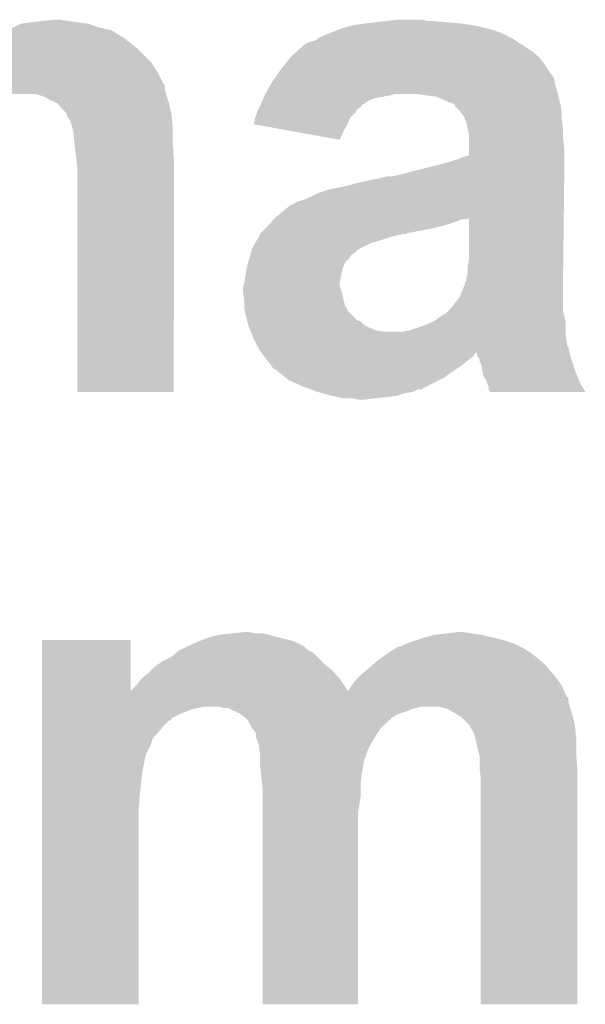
# Model space of a CAD drawing. Extents: x -1.3 to 24.2, y -3.9 to 53.4.
# Tile 40 of 41: x 16.4 to 17.5, y 47.5 to 49.4. Entities that reach past the tile are written whole.
import ezdxf

# ---------------------------------------------------------------- set-up
doc = ezdxf.new("R2010")
doc.units = 0
doc.layers.add('TPS_PRESSURE_CLICK_100MG_V1_007', color=14, linetype='CONTINUOUS')

msp = doc.modelspace()

# ---------------------------------------------------------------- linework, layer by layer
at = {"layer": 'TPS_PRESSURE_CLICK_100MG_V1_007'}
for points in [[(16.4338, 49.37252), (16.456662, 49.37506), (16.4846, 49.37252), (16.469362, 49.37506)], [(17.10436, 49.37252), (17.124682, 49.37506), (17.183102, 49.37252), (17.172942, 49.37506)], [(16.352522, 49.352202), (16.362668, 49.354738), (16.572482, 49.352202), (16.568422, 49.354738)], [(16.362668, 49.354738), (16.362678, 49.35474), (16.568422, 49.354738), (16.568414, 49.35474)], [(16.362678, 49.35474), (16.37792, 49.35982), (16.568414, 49.35474), (16.545562, 49.35982)], [(16.37792, 49.35982), (16.393158, 49.367438), (16.545562, 49.35982), (16.522702, 49.367438)], [(16.393158, 49.367438), (16.393164, 49.36744), (16.522702, 49.367438), (16.522688, 49.36744)], [(16.393164, 49.36744), (16.413482, 49.36998), (16.522688, 49.36744), (16.50238, 49.36998)], [(16.413482, 49.36998), (16.4338, 49.37252), (16.50238, 49.36998), (16.4846, 49.37252)], [(16.98244, 49.34458), (17.007832, 49.354738), (17.338032, 49.34458), (17.312642, 49.354738)], [(17.007832, 49.354738), (17.007838, 49.35474), (17.312642, 49.354738), (17.312636, 49.35474)], [(17.007838, 49.35474), (17.02308, 49.35982), (17.312636, 49.35474), (17.29232, 49.35982)], [(17.02308, 49.35982), (17.03197, 49.36236), (17.29232, 49.35982), (17.28216, 49.36236)], [(17.03197, 49.36236), (17.040862, 49.3649), (17.28216, 49.36236), (17.26692, 49.3649)], [(17.040862, 49.3649), (17.06118, 49.36744), (17.26692, 49.3649), (17.25168, 49.36744)], [(17.06118, 49.36744), (17.0815, 49.36998), (17.25168, 49.36744), (17.2212, 49.36998)], [(17.0815, 49.36998), (17.10436, 49.37252), (17.2212, 49.36998), (17.19326, 49.37252)], [(16.32204, 49.33442), (16.326104, 49.33696), (16.599748, 49.33442), (16.596362, 49.33696)], [(16.326104, 49.33696), (16.334224, 49.342034), (16.596362, 49.33696), (16.591286, 49.342034)], [(16.334224, 49.342034), (16.334234, 49.34204), (16.591286, 49.342034), (16.588744, 49.34204)], [(16.334234, 49.34204), (16.342364, 49.34712), (16.588744, 49.34204), (16.580614, 49.34712)], [(16.342364, 49.34712), (16.344906, 49.347124), (16.580614, 49.34712), (16.580608, 49.347124)], [(16.344906, 49.347124), (16.352522, 49.352202), (16.580608, 49.347124), (16.572482, 49.352202)], [(16.964664, 49.334422), (16.972278, 49.339498), (17.35497, 49.334422), (17.348202, 49.339498)], [(16.972278, 49.339498), (16.972282, 49.3395), (17.348202, 49.339498), (17.348198, 49.3395)], [(16.972282, 49.3395), (16.97736, 49.34204), (17.348198, 49.3395), (17.340584, 49.34204)], [(16.97736, 49.34204), (16.982432, 49.344576), (17.340584, 49.34204), (17.33804, 49.344576)], [(16.982432, 49.344576), (16.98244, 49.34458), (17.33804, 49.344576), (17.338032, 49.34458)], [(16.28648, 49.30648), (16.301294, 49.31918), (16.63192, 49.30648), (16.61922, 49.31918)], [(16.301294, 49.31918), (16.304258, 49.32172), (16.61922, 49.31918), (16.616046, 49.32172)], [(16.304258, 49.32172), (16.314926, 49.32934), (16.616046, 49.32172), (16.60652, 49.32934)], [(16.314926, 49.32934), (16.32204, 49.33442), (16.60652, 49.32934), (16.599748, 49.33442)], [(16.930372, 49.3141), (16.941806, 49.32426), (17.3863, 49.3141), (17.371064, 49.32426)], [(16.941806, 49.32426), (16.942036, 49.324262), (17.371064, 49.32426), (17.37106, 49.324262)], [(16.942036, 49.324262), (16.94434, 49.324282), (17.37106, 49.324262), (17.371028, 49.324282)], [(16.94434, 49.324282), (16.944354, 49.326806), (17.371028, 49.324282), (17.36682, 49.326806)], [(16.944354, 49.326806), (16.954494, 49.331878), (17.36682, 49.326806), (17.358362, 49.331878)], [(16.954494, 49.331878), (16.954502, 49.331882), (17.358362, 49.331878), (17.358358, 49.331882)], [(16.954502, 49.331882), (16.964664, 49.334422), (17.358358, 49.331882), (17.35497, 49.334422)], [(16.27124, 49.29378), (16.28648, 49.30648), (16.64462, 49.29378), (16.63192, 49.30648)], [(16.902684, 49.28362), (16.916906, 49.301398), (17.41424, 49.28362), (17.401542, 49.301398)], [(16.916906, 49.301398), (16.91894, 49.30394), (17.401542, 49.301398), (17.398492, 49.30394)], [(16.91894, 49.30394), (16.930372, 49.3141), (17.398492, 49.30394), (17.3863, 49.3141)], [(16.25092, 49.27092), (16.258542, 49.28108), (16.659858, 49.27092), (16.65351, 49.28108)], [(16.258542, 49.28108), (16.268698, 49.291238), (16.65351, 49.28108), (16.64716, 49.291238)], [(16.268698, 49.291238), (16.27124, 49.29378), (16.64716, 49.291238), (16.64462, 49.29378)], [(16.891506, 49.268378), (16.89862, 49.27854), (17.424402, 49.268378), (17.417628, 49.27854)], [(16.89862, 49.27854), (16.902684, 49.28362), (17.417628, 49.27854), (17.41424, 49.28362)], [(15.648958, 49.2506), (15.648958, 49.260768), (16.670022, 49.2506), (16.664936, 49.260768)], [(16.240776, 49.260768), (16.24584, 49.263304), (16.664936, 49.260768), (16.663668, 49.263304)], [(16.24584, 49.263304), (16.25092, 49.27092), (16.663668, 49.263304), (16.659858, 49.27092)], [(16.88084, 49.253142), (16.88617, 49.260758), (17.431006, 49.253142), (17.42948, 49.260758)], [(16.88617, 49.260758), (16.889726, 49.265836), (17.42948, 49.260758), (17.426942, 49.265836)], [(16.889726, 49.265836), (16.891506, 49.268378), (17.426942, 49.265836), (17.424402, 49.268378)], [(15.648956, 49.230282), (15.648958, 49.240438), (16.6751, 49.230282), (16.67256, 49.240438)], [(15.648958, 49.248054), (15.648958, 49.2506), (16.67256, 49.248054), (16.670022, 49.2506)], [(15.648958, 49.240438), (15.648958, 49.248054), (16.67256, 49.240438), (16.67256, 49.248054)], [(16.86814, 49.23028), (16.873782, 49.24044), (17.4371, 49.23028), (17.434558, 49.24044)], [(16.873782, 49.24044), (16.878016, 49.24806), (17.434558, 49.24044), (17.432022, 49.24806)], [(16.878016, 49.24806), (16.88084, 49.253142), (17.432022, 49.24806), (17.431006, 49.253142)], [(15.648956, 49.23028), (15.648956, 49.230282), (16.675102, 49.23028), (16.6751, 49.230282)], [(16.43888, 49.225202), (16.421098, 49.23028), (16.676794, 49.225202), (16.675102, 49.23028)], [(16.451578, 49.21758), (16.43888, 49.225202), (16.679332, 49.21758), (16.676794, 49.225202)], [(16.862494, 49.217578), (16.864752, 49.222658), (17.068798, 49.217578), (17.081498, 49.222658)], [(16.864752, 49.222658), (16.865882, 49.2252), (17.081498, 49.222658), (17.09674, 49.2252)], [(16.865882, 49.2252), (16.86701, 49.22774), (17.09674, 49.2252), (17.10944, 49.22774)], [(16.86701, 49.22774), (16.86814, 49.23028), (17.10944, 49.22774), (17.119598, 49.23028)], [(17.1831, 49.22774), (17.162778, 49.23028), (17.437734, 49.22774), (17.4371, 49.23028)], [(17.200876, 49.2252), (17.1831, 49.22774), (17.43837, 49.2252), (17.437734, 49.22774)], [(17.21358, 49.22012), (17.200876, 49.2252), (17.43964, 49.22012), (17.43837, 49.2252)], [(17.22374, 49.21504), (17.21358, 49.22012), (17.44091, 49.21504), (17.43964, 49.22012)], [(16.45793, 49.21504), (16.451578, 49.21758), (16.680178, 49.21504), (16.679332, 49.21758)], [(16.464276, 49.212502), (16.45793, 49.21504), (16.680814, 49.212502), (16.680178, 49.21504)], [(16.4719, 49.202342), (16.464276, 49.212502), (16.683354, 49.202342), (16.680814, 49.212502)], [(16.479524, 49.194718), (16.4719, 49.202342), (16.68526, 49.194718), (16.683354, 49.202342)], [(16.8529, 49.19726), (16.855438, 49.202336), (17.045092, 49.19726), (17.04848, 49.202336)], [(16.855438, 49.202336), (16.856708, 49.204878), (17.04848, 49.202336), (17.053554, 49.204878)], [(16.856708, 49.204878), (16.85798, 49.20742), (17.053554, 49.204878), (17.054828, 49.20742)], [(16.85798, 49.20742), (16.859102, 49.209946), (17.054828, 49.20742), (17.056094, 49.209946)], [(16.859102, 49.209946), (16.859108, 49.20996), (17.056094, 49.209946), (17.058636, 49.20996)], [(16.859108, 49.20996), (16.862494, 49.217578), (17.058636, 49.20996), (17.068798, 49.217578)], [(17.231358, 49.2125), (17.22374, 49.21504), (17.441546, 49.2125), (17.44091, 49.21504)], [(17.236426, 49.209966), (17.231358, 49.2125), (17.44218, 49.209966), (17.441546, 49.2125)], [(17.236428, 49.20996), (17.236426, 49.209966), (17.44218, 49.20996), (17.44218, 49.209966)], [(17.23644, 49.207426), (17.236428, 49.20996), (17.442604, 49.207426), (17.44218, 49.20996)], [(17.246598, 49.19726), (17.23644, 49.207426), (17.444298, 49.19726), (17.442604, 49.207426)], [(16.482054, 49.192186), (16.479524, 49.194718), (16.685514, 49.192186), (16.68526, 49.194718)], [(16.48206, 49.189644), (16.482054, 49.192186), (16.685768, 49.189644), (16.685514, 49.192186)], [(16.4846, 49.184562), (16.48206, 49.189644), (16.686276, 49.184562), (16.685768, 49.189644)], [(16.489678, 49.176944), (16.4846, 49.184562), (16.687038, 49.176944), (16.686276, 49.184562)], [(16.84782, 49.176946), (16.847822, 49.182022), (17.030194, 49.176946), (17.032226, 49.182022)], [(16.847822, 49.182022), (16.848666, 49.184556), (17.032226, 49.182022), (17.03324, 49.184556)], [(16.848666, 49.184556), (16.852052, 49.194718), (17.03324, 49.184556), (17.043398, 49.194718)], [(16.852052, 49.194718), (16.8529, 49.19726), (17.043398, 49.194718), (17.045092, 49.19726)], [(17.248506, 49.194718), (17.246598, 49.19726), (17.44472, 49.194718), (17.444298, 49.19726)], [(17.254218, 49.187102), (17.248506, 49.194718), (17.44472, 49.187102), (17.44472, 49.194718)], [(17.257268, 49.17948), (17.254218, 49.187102), (17.44472, 49.17948), (17.44472, 49.187102)], [(16.491584, 49.169322), (16.489678, 49.176944), (16.6878, 49.169322), (16.687038, 49.176944)], [(16.49476, 49.15662), (16.491584, 49.169322), (16.6878, 49.15662), (16.6878, 49.169322)], [(16.84528, 49.171878), (16.845286, 49.174406), (17.028168, 49.171878), (17.029178, 49.174406)], [(16.84539, 49.171858), (16.84528, 49.171878), (17.02816, 49.171858), (17.028168, 49.171878)], [(16.845286, 49.174406), (16.84782, 49.176946), (17.029178, 49.174406), (17.030194, 49.176946)], [(16.915196, 49.159158), (16.84539, 49.171858), (17.02054, 49.159158), (17.02816, 49.171858)], [(17.259298, 49.174402), (17.257268, 49.17948), (17.445446, 49.174402), (17.44472, 49.17948)], [(17.26184, 49.161698), (17.259298, 49.174402), (17.44726, 49.161698), (17.445446, 49.174402)], [(16.496736, 49.13884), (16.49476, 49.15662), (16.6878, 49.13884), (16.6878, 49.15662)], [(17.012902, 49.141382), (16.915196, 49.159158), (17.012902, 49.141382), (17.02054, 49.159158)], [(17.26438, 49.149002), (17.26184, 49.161698), (17.44726, 49.149002), (17.44726, 49.161698)], [(17.26438, 49.14392), (17.26438, 49.149002), (17.44726, 49.14392), (17.44726, 49.149002)], [(17.26438, 49.123598), (17.26438, 49.14392), (17.4498, 49.123598), (17.44726, 49.14392)], [(16.49984, 49.1109), (16.496736, 49.13884), (16.689796, 49.1109), (16.6878, 49.13884)], [(16.500794, 49.103282), (16.49984, 49.1109), (16.69034, 49.103282), (16.689796, 49.1109)], [(17.24152, 49.103278), (17.254222, 49.10836), (17.4498, 49.103278), (17.4498, 49.10836)], [(17.254222, 49.10836), (17.26438, 49.110918), (17.4498, 49.10836), (17.4498, 49.110918)], [(17.26438, 49.110918), (17.26438, 49.123598), (17.4498, 49.110918), (17.4498, 49.123598)], [(16.50238, 49.09058), (16.500794, 49.103282), (16.690338, 49.09058), (16.69034, 49.103282)], [(16.50238, 48.651182), (16.50238, 49.09058), (16.690318, 48.651182), (16.690338, 49.09058)], [(17.15516, 49.08042), (17.216118, 49.09566), (17.449562, 49.08042), (17.44974, 49.09566)], [(17.216118, 49.09566), (17.233056, 49.10074), (17.44974, 49.09566), (17.4498, 49.10074)], [(17.233056, 49.10074), (17.24152, 49.103278), (17.4498, 49.10074), (17.4498, 49.103278)], [(17.086582, 49.065182), (17.0942, 49.067718), (17.449386, 49.065182), (17.449416, 49.067718)], [(17.0942, 49.067718), (17.104362, 49.07026), (17.449416, 49.067718), (17.449444, 49.07026)], [(17.114522, 49.07026), (17.12722, 49.0728), (17.449444, 49.07026), (17.449474, 49.0728)], [(17.12722, 49.0728), (17.15516, 49.08042), (17.449474, 49.0728), (17.449562, 49.08042)], [(16.992602, 49.04486), (17.018, 49.04994), (17.44915, 49.04486), (17.449208, 49.04994)], [(17.018, 49.04994), (17.04848, 49.05756), (17.449208, 49.04994), (17.449296, 49.05756)], [(17.04848, 49.05756), (17.081502, 49.06518), (17.449296, 49.05756), (17.449386, 49.06518)], [(17.081502, 49.06518), (17.086582, 49.065182), (17.449386, 49.06518), (17.449386, 49.065182)], [(16.9418, 49.02454), (16.9545, 49.02962), (17.448912, 49.02454), (17.448972, 49.02962)], [(16.9545, 49.02962), (16.969742, 49.03724), (17.448972, 49.02962), (17.44906, 49.03724)], [(16.969742, 49.03724), (16.992602, 49.04486), (17.44906, 49.03724), (17.44915, 49.04486)], [(16.886384, 48.988944), (16.913862, 49.011842), (17.4485, 48.988944), (17.448766, 49.011842)], [(16.913862, 49.011842), (16.931646, 49.022), (17.448766, 49.011842), (17.448884, 49.022)], [(16.931646, 49.022), (16.934182, 49.022002), (17.448884, 49.022), (17.448884, 49.022002)], [(16.934182, 49.022002), (16.9418, 49.02454), (17.448884, 49.022002), (17.448912, 49.02454)], [(16.8656, 48.96612), (16.870678, 48.9712), (17.17802, 48.96612), (17.20088, 48.9712)], [(16.870678, 48.9712), (16.875758, 48.97628), (17.20088, 48.9712), (17.221198, 48.97628)], [(16.875758, 48.97628), (16.87576, 48.976282), (17.221198, 48.97628), (17.221204, 48.976282)], [(16.87576, 48.976282), (16.879568, 48.98136), (17.221204, 48.976282), (17.23644, 48.98136)], [(16.879568, 48.98136), (16.88338, 48.98644), (17.23644, 48.98136), (17.249144, 48.98644)], [(16.88338, 48.98644), (16.883382, 48.986442), (17.249144, 48.98644), (17.259304, 48.986442)], [(16.883382, 48.986442), (16.886384, 48.988944), (17.259304, 48.986442), (17.26438, 48.988944)], [(17.26438, 48.910238), (17.26438, 48.988944), (17.447584, 48.910238), (17.4485, 48.988944)], [(16.85544, 48.950884), (16.857134, 48.95596), (17.106912, 48.950884), (17.124678, 48.95596)], [(16.857134, 48.95596), (16.857982, 48.9585), (17.124678, 48.95596), (17.137382, 48.9585)], [(16.857982, 48.9585), (16.857984, 48.958502), (17.137382, 48.9585), (17.142464, 48.958502)], [(16.857984, 48.958502), (16.86052, 48.96104), (17.142464, 48.958502), (17.147544, 48.96104)], [(16.86052, 48.96104), (16.8656, 48.96612), (17.150082, 48.96104), (17.17802, 48.96612)], [(16.84274, 48.930562), (16.848546, 48.940722), (17.053562, 48.930562), (17.073882, 48.940722)], [(16.848546, 48.940722), (16.85145, 48.9458), (17.073882, 48.940722), (17.09166, 48.9458)], [(16.85145, 48.9458), (16.852902, 48.94834), (17.09166, 48.9458), (17.09928, 48.94834)], [(16.852902, 48.94834), (16.855436, 48.95088), (17.09928, 48.94834), (17.1069, 48.95088)], [(16.855436, 48.95088), (16.85544, 48.950884), (17.1069, 48.95088), (17.106912, 48.950884)], [(16.836932, 48.91024), (16.83911, 48.917862), (17.0307, 48.91024), (17.035782, 48.917862)], [(16.83911, 48.917862), (16.840562, 48.922942), (17.035782, 48.917862), (17.043402, 48.922942)], [(16.840562, 48.922942), (16.842014, 48.928022), (17.043402, 48.922942), (17.048484, 48.928022)], [(16.842014, 48.928022), (16.84274, 48.930562), (17.048484, 48.928022), (17.053562, 48.930562)], [(16.831732, 48.889922), (16.83258, 48.895002), (17.018002, 48.889922), (17.020034, 48.895002)], [(16.83258, 48.895002), (16.834756, 48.90262), (17.020034, 48.895002), (17.023084, 48.90262)], [(16.834756, 48.90262), (16.836932, 48.91024), (17.023084, 48.90262), (17.0307, 48.91024)], [(17.26184, 48.894998), (17.26438, 48.910238), (17.447406, 48.894998), (17.447584, 48.910238)], [(17.26184, 48.8823), (17.26184, 48.894998), (17.44726, 48.8823), (17.447406, 48.894998)], [(16.8275, 48.864522), (16.831732, 48.889922), (17.01292, 48.864522), (17.018002, 48.889922)], [(17.2593, 48.872138), (17.26184, 48.882298), (17.44726, 48.872138), (17.44726, 48.882298)], [(17.26184, 48.882298), (17.26184, 48.8823), (17.44726, 48.882298), (17.44726, 48.8823)], [(16.82496, 48.854362), (16.825594, 48.856904), (17.013768, 48.854362), (17.01292, 48.856904)], [(16.825594, 48.856904), (16.8275, 48.86452), (17.01292, 48.856904), (17.01292, 48.86452)], [(16.8275, 48.86452), (16.8275, 48.864522), (17.01292, 48.86452), (17.01292, 48.864522)], [(17.246598, 48.836578), (17.256758, 48.861976), (17.44726, 48.836578), (17.44726, 48.861976)], [(17.256758, 48.861976), (17.25676, 48.864514), (17.44726, 48.861976), (17.44726, 48.864514)], [(17.25676, 48.864514), (17.259294, 48.867054), (17.44726, 48.864514), (17.44726, 48.867054)], [(17.259294, 48.867054), (17.2593, 48.872138), (17.44726, 48.867054), (17.44726, 48.872138)], [(16.82496, 48.844202), (16.82496, 48.854362), (17.017152, 48.844202), (17.013768, 48.854362)], [(16.825324, 48.84166), (16.82496, 48.844202), (17.017998, 48.84166), (17.017152, 48.844202)], [(16.827138, 48.82896), (16.825324, 48.84166), (17.02054, 48.82896), (17.017998, 48.84166)], [(16.8275, 48.82642), (16.827138, 48.82896), (17.021176, 48.82642), (17.02054, 48.82896)], [(16.8275, 48.818802), (16.8275, 48.82642), (17.023078, 48.818802), (17.021176, 48.82642)], [(16.8275, 48.811182), (16.8275, 48.818802), (17.02765, 48.811182), (17.023078, 48.818802)], [(17.231358, 48.81626), (17.246598, 48.836578), (17.44726, 48.81626), (17.44726, 48.836578)], [(16.82877, 48.806102), (16.8275, 48.811182), (17.030698, 48.806102), (17.02765, 48.811182)], [(16.83258, 48.790864), (16.82877, 48.806102), (17.045938, 48.790864), (17.030698, 48.806102)], [(17.1958, 48.78832), (17.21358, 48.801018), (17.451776, 48.78832), (17.448954, 48.801018)], [(17.21358, 48.801018), (17.218656, 48.803558), (17.448954, 48.801018), (17.44839, 48.803558)], [(17.218656, 48.803558), (17.223736, 48.808638), (17.44839, 48.803558), (17.44726, 48.808638)], [(17.223736, 48.808638), (17.231358, 48.81626), (17.44726, 48.808638), (17.44726, 48.81626)], [(16.833216, 48.78832), (16.83258, 48.790864), (17.053556, 48.78832), (17.045938, 48.790864)], [(16.83512, 48.780702), (16.833216, 48.78832), (17.06118, 48.780702), (17.053556, 48.78832)], [(16.837154, 48.77562), (16.83512, 48.780702), (17.07134, 48.77562), (17.06118, 48.780702)], [(17.147538, 48.77054), (17.17802, 48.7807), (17.45234, 48.77054), (17.45234, 48.7807)], [(17.17802, 48.7807), (17.189868, 48.785778), (17.45234, 48.7807), (17.45234, 48.785778)], [(17.189868, 48.785778), (17.1958, 48.78832), (17.45234, 48.785778), (17.451776, 48.78832)], [(16.839184, 48.770542), (16.837154, 48.77562), (17.084038, 48.770542), (17.07134, 48.77562)], [(16.840202, 48.768), (16.839184, 48.770542), (17.099278, 48.768), (17.084038, 48.770542)], [(16.842234, 48.76292), (16.840202, 48.768), (17.45234, 48.76292), (17.45234, 48.768)], [(16.84528, 48.7553), (16.842234, 48.76292), (17.45343, 48.7553), (17.45234, 48.76292)], [(17.134838, 48.768), (17.147538, 48.77054), (17.45234, 48.768), (17.45234, 48.77054)], [(16.850362, 48.745138), (16.84528, 48.7553), (17.45488, 48.745138), (17.45343, 48.7553)], [(16.851634, 48.742596), (16.850362, 48.745138), (17.454882, 48.742596), (17.45488, 48.745138)], [(16.854172, 48.737518), (16.851634, 48.742596), (17.457422, 48.737518), (17.454882, 48.742596)], [(16.85544, 48.734982), (16.854172, 48.737518), (17.458056, 48.734982), (17.457422, 48.737518)], [(16.860884, 48.72736), (16.85544, 48.734982), (17.459962, 48.72736), (17.458056, 48.734982)], [(16.86089, 48.727352), (16.860884, 48.72736), (17.277076, 48.727352), (17.279598, 48.72736)], [(16.866328, 48.719738), (16.86089, 48.727352), (17.271998, 48.719738), (17.277076, 48.727352)], [(17.27962, 48.722284), (17.279598, 48.72736), (17.46123, 48.722284), (17.459962, 48.72736)], [(17.283008, 48.717202), (17.27962, 48.722284), (17.4625, 48.717202), (17.46123, 48.722284)], [(16.86814, 48.7172), (16.866328, 48.719738), (17.268612, 48.7172), (17.271998, 48.719738)], [(16.872204, 48.71212), (16.86814, 48.7172), (17.26184, 48.71212), (17.268612, 48.7172)], [(16.8783, 48.7045), (16.872204, 48.71212), (17.252314, 48.7045), (17.26184, 48.71212)], [(16.879996, 48.70196), (16.8783, 48.7045), (17.24914, 48.70196), (17.252314, 48.7045)], [(17.284696, 48.714666), (17.283008, 48.717202), (17.463346, 48.714666), (17.4625, 48.717202)], [(17.2847, 48.709586), (17.284696, 48.714666), (17.46504, 48.709586), (17.463346, 48.714666)], [(17.287236, 48.707044), (17.2847, 48.709586), (17.465886, 48.707044), (17.46504, 48.709586)], [(17.291302, 48.686722), (17.287236, 48.707044), (17.47266, 48.686722), (17.465886, 48.707044)], [(16.88338, 48.696884), (16.879996, 48.70196), (17.241526, 48.696884), (17.24914, 48.70196)], [(16.888458, 48.694342), (16.88338, 48.696884), (17.237712, 48.694342), (17.241526, 48.696884)], [(16.891636, 48.6918), (16.888458, 48.694342), (17.2339, 48.6918), (17.237712, 48.694342)], [(16.907514, 48.6791), (16.891636, 48.6918), (17.216118, 48.6791), (17.2339, 48.6918)], [(17.292318, 48.681642), (17.291302, 48.686722), (17.474838, 48.681642), (17.47266, 48.686722)], [(16.91386, 48.674022), (16.907514, 48.6791), (17.205962, 48.674022), (17.216118, 48.6791)], [(16.941802, 48.66132), (16.91386, 48.674022), (17.180562, 48.66132), (17.205962, 48.674022)], [(17.297398, 48.674024), (17.292318, 48.681642), (17.478102, 48.674024), (17.474838, 48.681642)], [(17.299096, 48.668938), (17.297398, 48.674024), (17.48028, 48.668938), (17.478102, 48.674024)], [(17.29994, 48.666402), (17.299096, 48.668938), (17.481724, 48.666402), (17.48028, 48.668938)], [(17.302478, 48.661324), (17.29994, 48.666402), (17.484616, 48.661324), (17.481724, 48.666402)], [(16.690318, 48.65116), (16.50238, 48.651182), (16.690318, 48.65116), (16.690318, 48.651182)], [(16.948792, 48.658778), (16.941802, 48.66132), (17.17548, 48.658778), (17.180562, 48.66132)], [(16.955772, 48.65624), (16.948792, 48.658778), (17.172934, 48.65624), (17.17548, 48.658778)], [(16.955778, 48.656238), (16.955772, 48.65624), (17.165316, 48.656238), (17.172934, 48.65624)], [(16.96974, 48.65116), (16.955778, 48.656238), (17.155158, 48.65116), (17.165316, 48.656238)], [(16.979062, 48.648618), (16.96974, 48.65116), (17.139918, 48.648618), (17.155158, 48.65116)], [(16.99768, 48.64354), (16.979062, 48.648618), (17.124678, 48.64354), (17.139918, 48.648618)], [(17.30248, 48.653722), (17.302478, 48.661324), (17.488944, 48.653722), (17.484616, 48.661324)], [(17.304998, 48.6537), (17.30248, 48.653722), (17.488956, 48.6537), (17.488944, 48.653722)], [(17.30502, 48.651182), (17.304998, 48.6537), (17.49039, 48.651182), (17.488956, 48.6537)], [(17.490402, 48.65116), (17.30502, 48.651182), (17.490402, 48.65116), (17.49039, 48.651182)], [(17.00911, 48.641), (16.99768, 48.64354), (17.10436, 48.641), (17.124678, 48.64354)], [(17.020538, 48.63846), (17.00911, 48.641), (17.081498, 48.63846), (17.10436, 48.641)], [(17.048478, 48.635922), (17.040856, 48.63846), (17.058656, 48.635922), (17.081498, 48.63846)], [(17.058638, 48.63592), (17.048478, 48.635922), (17.058638, 48.63592), (17.058656, 48.635922)], [(16.433818, 48.069536), (16.43382, 48.168538), (16.606558, 48.069536), (16.60652, 48.168538)], [(16.43382, 48.168538), (16.433822, 48.16856), (16.60652, 48.168538), (16.433822, 48.16856)], [(16.7386, 48.16602), (16.758922, 48.17364), (16.924022, 48.16602), (16.893542, 48.17364)], [(16.758922, 48.17364), (16.769082, 48.17618), (16.893542, 48.17364), (16.88338, 48.17618)], [(16.769082, 48.17618), (16.779242, 48.17872), (16.88338, 48.17618), (16.874492, 48.17872)], [(16.779242, 48.17872), (16.8021, 48.18126), (16.874492, 48.17872), (16.865604, 48.18126)], [(16.8021, 48.18126), (16.827498, 48.1838), (16.850362, 48.18126), (16.837662, 48.1838)], [(17.147542, 48.16348), (17.162784, 48.16856), (17.34566, 48.16348), (17.330418, 48.16856)], [(17.162784, 48.16856), (17.17802, 48.173638), (17.330418, 48.16856), (17.310108, 48.173638)], [(17.17802, 48.173638), (17.178026, 48.17364), (17.310108, 48.173638), (17.3101, 48.17364)], [(17.178026, 48.17364), (17.198342, 48.17872), (17.3101, 48.17364), (17.287238, 48.17872)], [(17.198342, 48.17872), (17.2212, 48.18126), (17.287238, 48.17872), (17.26946, 48.18126)], [(17.2212, 48.18126), (17.241522, 48.1838), (17.26946, 48.18126), (17.254222, 48.1838)], [(16.6944, 48.143158), (16.700498, 48.148238), (16.96212, 48.143158), (16.951964, 48.148238)], [(16.700498, 48.148238), (16.700502, 48.14824), (16.951964, 48.148238), (16.951962, 48.14824)], [(16.700502, 48.14824), (16.716824, 48.155858), (16.951962, 48.14824), (16.94434, 48.155858)], [(16.716824, 48.155858), (16.7386, 48.16602), (16.94434, 48.155858), (16.924022, 48.16602)], [(17.11096, 48.145698), (17.115026, 48.148238), (17.38122, 48.145698), (17.376144, 48.148238)], [(17.115026, 48.148238), (17.11909, 48.150778), (17.376144, 48.148238), (17.3736, 48.150778)], [(17.11909, 48.150778), (17.127224, 48.15586), (17.3736, 48.150778), (17.36344, 48.15586)], [(17.127224, 48.15586), (17.129762, 48.155862), (17.36344, 48.15586), (17.363436, 48.155862)], [(17.129762, 48.155862), (17.13738, 48.1584), (17.363436, 48.155862), (17.35836, 48.1584)], [(17.13738, 48.1584), (17.14246, 48.16094), (17.35836, 48.1584), (17.35328, 48.16094)], [(17.14246, 48.16094), (17.147542, 48.16348), (17.35328, 48.16094), (17.34566, 48.16348)], [(16.670022, 48.12792), (16.685258, 48.13554), (16.97736, 48.12792), (16.96974, 48.13554)], [(16.685258, 48.13554), (16.6944, 48.143158), (16.96974, 48.13554), (16.96212, 48.143158)], [(17.086154, 48.12792), (17.089118, 48.13046), (17.40408, 48.12792), (17.400906, 48.13046)], [(17.089118, 48.13046), (17.099786, 48.13808), (17.400906, 48.13046), (17.39138, 48.13808)], [(17.099786, 48.13808), (17.1069, 48.14316), (17.39138, 48.13808), (17.384606, 48.14316)], [(17.1069, 48.14316), (17.11096, 48.145698), (17.384606, 48.14316), (17.38122, 48.145698)], [(16.644618, 48.1076), (16.65478, 48.11776), (17.000222, 48.1076), (16.98803, 48.11776)], [(16.65478, 48.11776), (16.65859, 48.1203), (16.98803, 48.11776), (16.98498, 48.1203)], [(16.65859, 48.1203), (16.670022, 48.12792), (16.98498, 48.1203), (16.97736, 48.12792)], [(17.0561, 48.10252), (17.07134, 48.11522), (17.427668, 48.10252), (17.41678, 48.11522)], [(17.07134, 48.11522), (17.086154, 48.12792), (17.41678, 48.11522), (17.40408, 48.12792)], [(16.61668, 48.079662), (16.6243, 48.089818), (17.021826, 48.079662), (17.01546, 48.089818)], [(16.6243, 48.089818), (16.624302, 48.08982), (17.01546, 48.089818), (17.01546, 48.08982)], [(16.624302, 48.08982), (16.631922, 48.09744), (17.01546, 48.08982), (17.00893, 48.09744)], [(16.631922, 48.09744), (16.64208, 48.105062), (17.00893, 48.09744), (17.002398, 48.105062)], [(16.64208, 48.105062), (16.644618, 48.1076), (17.002398, 48.105062), (17.000222, 48.1076)], [(17.03578, 48.07966), (17.043402, 48.08982), (17.44472, 48.07966), (17.437464, 48.08982)], [(17.043402, 48.08982), (17.051022, 48.097442), (17.437464, 48.08982), (17.43202, 48.097442)], [(17.051022, 48.097442), (17.0561, 48.10252), (17.43202, 48.097442), (17.427668, 48.10252)], [(16.606558, 48.069536), (16.61668, 48.079662), (17.02817, 48.069536), (17.021826, 48.079662)], [(17.02818, 48.06952), (17.0307, 48.07204), (17.449234, 48.06952), (17.448112, 48.07204)], [(17.0307, 48.07204), (17.03578, 48.07966), (17.448112, 48.07204), (17.44472, 48.07966)], [(16.433818, 48.06952), (16.433818, 48.069536), (17.02818, 48.06952), (17.02817, 48.069536)], [(16.433818, 48.0568), (16.433818, 48.06952), (17.454894, 48.0568), (17.449234, 48.06952)], [(16.433818, 48.056778), (16.433818, 48.0568), (17.45742, 48.056778), (17.454894, 48.0568)], [(16.433818, 48.049178), (16.433818, 48.056778), (17.45742, 48.049178), (17.45742, 48.056778)], [(16.433816, 48.039022), (16.433818, 48.049178), (17.45996, 48.039022), (17.45742, 48.049178)], [(16.433816, 48.03902), (16.433816, 48.039022), (17.459962, 48.03902), (17.45996, 48.039022)], [(16.433816, 48.03648), (16.433816, 48.03902), (16.7386, 48.03648), (16.748758, 48.03902)], [(16.433816, 48.033938), (16.433816, 48.03648), (16.725898, 48.033938), (16.7386, 48.03648)], [(16.433816, 48.02378), (16.433816, 48.033938), (16.7005, 48.02378), (16.725898, 48.033938)], [(16.786858, 48.03648), (16.776698, 48.03902), (17.16278, 48.03648), (17.172938, 48.03902)], [(16.800832, 48.033938), (16.797016, 48.03648), (17.152618, 48.033938), (17.16278, 48.03648)], [(16.804636, 48.031402), (16.800832, 48.033938), (17.146276, 48.031402), (17.152618, 48.033938)], [(17.22374, 48.033942), (17.205958, 48.03902), (17.461654, 48.033942), (17.459962, 48.03902)], [(17.240676, 48.02378), (17.22374, 48.033942), (17.465038, 48.02378), (17.461654, 48.033942)], [(16.433816, 48.016146), (16.433816, 48.02378), (16.68526, 48.016146), (16.7005, 48.02378)], [(16.433816, 48.013614), (16.433816, 48.016146), (16.685246, 48.013614), (16.68526, 48.016146)], [(16.433816, 48.011078), (16.433816, 48.013614), (16.68018, 48.011078), (16.685246, 48.013614)], [(16.812256, 48.02886), (16.804636, 48.031402), (17.139922, 48.02886), (17.146276, 48.031402)], [(16.814794, 48.026326), (16.812256, 48.02886), (17.132318, 48.026326), (17.139922, 48.02886)], [(16.817334, 48.02632), (16.814794, 48.026326), (17.1323, 48.02632), (17.132318, 48.026326)], [(16.819878, 48.023782), (16.817334, 48.02632), (17.124684, 48.023782), (17.1323, 48.02632)], [(16.819882, 48.02378), (16.819878, 48.023782), (17.124678, 48.02378), (17.124684, 48.023782)], [(16.8275, 48.0187), (16.819882, 48.02378), (17.116224, 48.0187), (17.124678, 48.02378)], [(16.830052, 48.016148), (16.8275, 48.0187), (17.11198, 48.016148), (17.116224, 48.0187)], [(16.832586, 48.013614), (16.830052, 48.016148), (17.111966, 48.013614), (17.11198, 48.016148)], [(16.835118, 48.01108), (16.832586, 48.013614), (17.106902, 48.01108), (17.111966, 48.013614)], [(17.249138, 48.018702), (17.240676, 48.02378), (17.466308, 48.018702), (17.465038, 48.02378)], [(17.264382, 48.003458), (17.249138, 48.018702), (17.47012, 48.003458), (17.466308, 48.018702)], [(16.433816, 47.998378), (16.433816, 48.011078), (16.66748, 47.998378), (16.68018, 48.011078)], [(16.433816, 47.98822), (16.433816, 47.998378), (16.659858, 47.98822), (16.66748, 47.998378)], [(16.83512, 48.011078), (16.835118, 48.01108), (17.1069, 48.011078), (17.106902, 48.01108)], [(16.841472, 47.998378), (16.83512, 48.011078), (17.0942, 47.998378), (17.1069, 48.011078)], [(16.842738, 47.995844), (16.841472, 47.998378), (17.092298, 47.995844), (17.0942, 47.998378)], [(16.847818, 47.99076), (16.842738, 47.995844), (17.088484, 47.99076), (17.092298, 47.995844)], [(17.266914, 48.000926), (17.264382, 48.003458), (17.470374, 48.000926), (17.47012, 48.003458)], [(17.26692, 47.998384), (17.266914, 48.000926), (17.470628, 47.998384), (17.470374, 48.000926)], [(17.271998, 47.990762), (17.26692, 47.998384), (17.47139, 47.990762), (17.470628, 47.998384)], [(16.433814, 47.96282), (16.433816, 47.978056), (16.64462, 47.96282), (16.6497, 47.978056)], [(16.433816, 47.978056), (16.433816, 47.98822), (16.6497, 47.978056), (16.659858, 47.98822)], [(16.849092, 47.988218), (16.847818, 47.99076), (17.086578, 47.988218), (17.088484, 47.99076)], [(16.850358, 47.985684), (16.849092, 47.988218), (17.085056, 47.985684), (17.086578, 47.988218)], [(16.85036, 47.978064), (16.850358, 47.985684), (17.080486, 47.978064), (17.085056, 47.985684)], [(16.8529, 47.97298), (16.85036, 47.978064), (17.077436, 47.97298), (17.080486, 47.978064)], [(17.27454, 47.985682), (17.271998, 47.990762), (17.471898, 47.985682), (17.47139, 47.990762)], [(17.276446, 47.978062), (17.27454, 47.985682), (17.47266, 47.978062), (17.471898, 47.985682)], [(17.27962, 47.96536), (17.276446, 47.978062), (17.47266, 47.96536), (17.47266, 47.978062)], [(16.433814, 47.947578), (16.433814, 47.96282), (16.637, 47.947578), (16.64462, 47.96282)], [(16.855438, 47.965362), (16.8529, 47.97298), (17.072866, 47.965362), (17.077436, 47.97298)], [(16.855758, 47.962818), (16.855438, 47.965362), (17.07134, 47.962818), (17.072866, 47.965362)], [(16.85798, 47.94504), (16.855758, 47.962818), (17.06372, 47.94504), (17.07134, 47.962818)], [(17.283572, 47.94758), (17.27962, 47.96536), (17.47266, 47.94758), (17.47266, 47.96536)], [(16.433814, 47.939958), (16.433814, 47.947578), (16.63446, 47.939958), (16.637, 47.947578)], [(16.433814, 47.91456), (16.433814, 47.939958), (16.62938, 47.91456), (16.63446, 47.939958)], [(16.85798, 47.945036), (16.85798, 47.94504), (17.06372, 47.945036), (17.06372, 47.94504)], [(16.85798, 47.942496), (16.85798, 47.945036), (17.063718, 47.942496), (17.06372, 47.945036)], [(16.85798, 47.937418), (16.85798, 47.942496), (17.06118, 47.937418), (17.063718, 47.942496)], [(16.85798, 47.924722), (16.85798, 47.937418), (17.05864, 47.924722), (17.06118, 47.937418)], [(17.2847, 47.942502), (17.283572, 47.94758), (17.473024, 47.942502), (17.47266, 47.94758)], [(17.2847, 47.919642), (17.2847, 47.942502), (17.474656, 47.919642), (17.473024, 47.942502)], [(16.857982, 47.92472), (16.85798, 47.924722), (17.05864, 47.92472), (17.05864, 47.924722)], [(16.859674, 47.90948), (16.857982, 47.92472), (17.0561, 47.90948), (17.05864, 47.92472)], [(17.285654, 47.912022), (17.2847, 47.919642), (17.4752, 47.912022), (17.474656, 47.919642)], [(16.433812, 47.86884), (16.433814, 47.91456), (16.6243, 47.86884), (16.62938, 47.91456)], [(16.861932, 47.889158), (16.859674, 47.90948), (17.05356, 47.889158), (17.0561, 47.90948)], [(17.28724, 47.89932), (17.285654, 47.912022), (17.475198, 47.89932), (17.4752, 47.912022)], [(17.28724, 47.459922), (17.28724, 47.89932), (17.475178, 47.459922), (17.475198, 47.89932)], [(16.86306, 47.879), (16.861932, 47.889158), (17.05356, 47.879), (17.05356, 47.889158)], [(16.43381, 47.838362), (16.433812, 47.86884), (16.62176, 47.838362), (16.6243, 47.86884)], [(16.86306, 47.863758), (16.86306, 47.879), (17.05356, 47.863758), (17.05356, 47.879)], [(16.86306, 47.833278), (16.86306, 47.863758), (17.04848, 47.833278), (17.05356, 47.863758)], [(16.4338, 47.459922), (16.43381, 47.838362), (16.621738, 47.459922), (16.62176, 47.838362)], [(16.86306, 47.459922), (16.86306, 47.833278), (17.048458, 47.459922), (17.04848, 47.833278)], [(16.621738, 47.4599), (16.4338, 47.459922), (16.621738, 47.4599), (16.621738, 47.459922)], [(17.048458, 47.4599), (16.86306, 47.459922), (17.048458, 47.4599), (17.048458, 47.459922)], [(17.475178, 47.4599), (17.28724, 47.459922), (17.475178, 47.4599), (17.475178, 47.459922)]]:
    msp.add_solid(points, dxfattribs=at)

doc.saveas('drawing.dxf')
